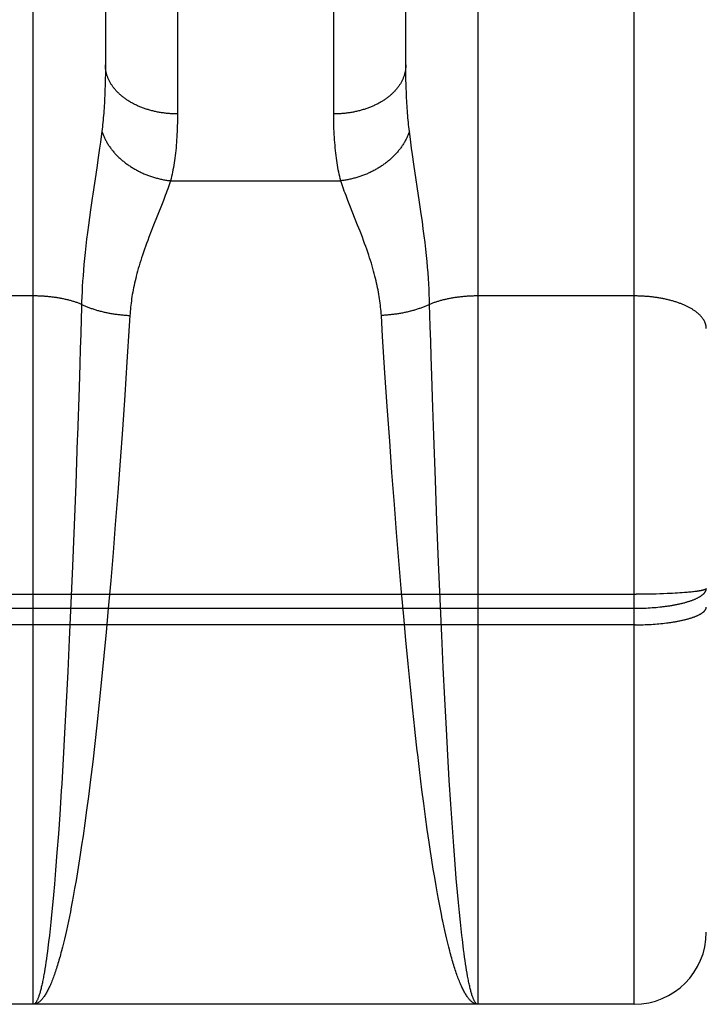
# Model space of a CAD drawing. Header units: inches. Extents: x 0 to 185, y 0 to 120.
# Tile 7 of 102: x 55.424 to 55.709, y 9.075 to 9.485. Entities that reach past the tile are written whole.
import ezdxf

# ---------------------------------------------------------------- set-up
doc = ezdxf.new("R2010")
doc.units = ezdxf.units.IN
doc.header["$LTSCALE"] = 10.163043
doc.header["$MEASUREMENT"] = 0
doc.linetypes.add('HIDDEN', pattern=[0.2, 0.1, -0.1])
doc.layers.add('02___PRT_ALL_AXES', color=7, linetype='CONTINUOUS')
doc.layers.add('DEFAULT_2', color=8, linetype='HIDDEN')

msp = doc.modelspace()

# ---------------------------------------------------------------- linework, layer by layer
at = {"layer": '02___PRT_ALL_AXES', "color": 8, "linetype": 'HIDDEN'}
msp.add_line((55.67934, 9.07543), (55.11434, 9.07543), dxfattribs=at)
at = {"layer": 'DEFAULT_2', "color": 8, "linetype": 'HIDDEN'}
for p, q in [((55.67934, 9.07543), (55.67934, 10.86043)), ((55.70934, 10.83043), (55.70934, 9.10543)), ((55.42934, 9.07543), (55.42934, 9.88622)), ((55.61434, 9.88622), (55.61434, 9.07543)), ((55.48934, 9.79141), (55.48934, 9.44619)), ((55.55435, 9.44492), (55.55434, 9.79008)), ((55.45934, 9.77257), (55.45934, 9.46535)), ((55.58434, 9.46535), (55.58434, 9.77377)), ((55.45932, 9.46295), (55.45929, 9.4606)), ((55.45934, 9.46535), (55.45932, 9.46295)), ((55.58436, 9.46295), (55.58434, 9.46535)), ((55.5844, 9.4606), (55.58436, 9.46295)), ((55.45929, 9.4606), (55.45924, 9.45829)), ((55.58445, 9.45829), (55.5844, 9.4606)), ((55.45789, 9.43893), (55.45761, 9.43672)), ((55.58608, 9.43672), (55.5858, 9.43893)), ((55.4573, 9.43439), (55.45696, 9.43194)), ((55.45761, 9.43672), (55.4573, 9.43439)), ((55.58638, 9.43439), (55.58608, 9.43672)), ((55.58672, 9.43194), (55.58638, 9.43439)), ((55.45696, 9.43194), (55.4564, 9.42801)), ((55.58709, 9.42936), (55.58672, 9.43194)), ((55.4564, 9.42801), (55.45578, 9.42377)), ((55.58769, 9.42522), (55.58709, 9.42936)), ((55.45578, 9.42377), (55.45412, 9.4128)), ((55.59006, 9.40951), (55.58769, 9.42522)), ((55.48643, 9.41837), (55.55725, 9.41837)), ((55.48347, 9.41018), (55.48264, 9.40807)), ((55.48423, 9.41217), (55.48347, 9.41018)), ((55.56104, 9.40807), (55.56022, 9.41018)), ((55.45315, 9.40622), (55.45269, 9.403)), ((55.48264, 9.40807), (55.47938, 9.39986)), ((55.5643, 9.39986), (55.56104, 9.40807)), ((55.59077, 9.4046), (55.59006, 9.40951)), ((55.45269, 9.403), (55.45227, 9.39989)), ((55.59121, 9.40143), (55.59077, 9.4046)), ((55.59162, 9.39837), (55.59121, 9.40143)), ((55.45227, 9.39989), (55.45187, 9.39688)), ((55.4784, 9.39734), (55.47743, 9.39481)), ((55.47938, 9.39986), (55.4784, 9.39734)), ((55.56529, 9.39734), (55.5643, 9.39986)), ((55.59199, 9.39541), (55.59162, 9.39837)), ((55.45152, 9.39398), (55.45119, 9.39121)), ((55.45187, 9.39688), (55.45152, 9.39398)), ((55.59233, 9.39258), (55.59199, 9.39541)), ((55.45119, 9.39121), (55.4509, 9.38854)), ((55.59264, 9.38986), (55.59233, 9.39258)), ((55.59292, 9.38725), (55.59264, 9.38986)), ((55.45064, 9.38598), (55.45041, 9.38351)), ((55.4509, 9.38854), (55.45064, 9.38598)), ((55.59316, 9.38474), (55.59292, 9.38725)), ((55.45021, 9.38112), (55.45003, 9.3788)), ((55.45041, 9.38351), (55.45021, 9.38112)), ((55.59338, 9.38231), (55.59316, 9.38474)), ((55.59357, 9.37995), (55.59338, 9.38231)), ((55.45003, 9.3788), (55.44987, 9.37653)), ((55.59374, 9.37766), (55.59357, 9.37995)), ((55.59388, 9.37542), (55.59374, 9.37766)), ((55.44974, 9.37432), (55.44963, 9.37215)), ((55.44987, 9.37653), (55.44974, 9.37432)), ((55.594, 9.37323), (55.59388, 9.37542)), ((55.5941, 9.37108), (55.594, 9.37323)), ((55.42934, 9.3704), (55.36393, 9.3704)), ((55.44954, 9.37002), (55.44947, 9.36793)), ((55.44963, 9.37215), (55.44954, 9.37002)), ((55.67934, 9.3704), (55.61393, 9.3704)), ((55.44939, 9.36538), (55.44926, 9.36081)), ((55.44947, 9.36793), (55.44939, 9.36538)), ((55.59438, 9.36234), (55.59424, 9.3669)), ((55.44926, 9.36081), (55.44907, 9.35462)), ((55.46954, 9.36228), (55.46927, 9.35793)), ((55.57469, 9.35352), (55.57415, 9.36228)), ((55.59452, 9.35773), (55.59438, 9.36234)), ((55.46927, 9.35793), (55.46831, 9.343)), ((55.59471, 9.35149), (55.59452, 9.35773)), ((55.44907, 9.35462), (55.44888, 9.34833)), ((55.57567, 9.3384), (55.57469, 9.35352)), ((55.44888, 9.34833), (55.44868, 9.34195)), ((55.5949, 9.34515), (55.59471, 9.35149)), ((55.59516, 9.33711), (55.5949, 9.34515)), ((55.44868, 9.34195), (55.44837, 9.33223)), ((55.46831, 9.343), (55.46739, 9.32906)), ((55.57661, 9.32433), (55.57567, 9.3384)), ((55.59559, 9.32401), (55.59516, 9.33711)), ((55.46739, 9.32906), (55.46641, 9.31474)), ((55.57762, 9.30989), (55.57661, 9.32433)), ((55.59598, 9.31234), (55.59559, 9.32401)), ((55.46641, 9.31474), (55.46548, 9.30174)), ((55.59664, 9.29373), (55.59598, 9.31234)), ((55.44765, 9.31066), (55.44698, 9.29202)), ((55.57857, 9.29682), (55.57762, 9.30989)), ((55.46548, 9.30174), (55.4645, 9.28856)), ((55.57956, 9.28359), (55.57857, 9.29682)), ((55.44698, 9.29202), (55.44634, 9.27493)), ((55.59728, 9.27664), (55.59664, 9.29373)), ((55.4645, 9.28856), (55.46347, 9.27527)), ((55.58048, 9.27194), (55.57956, 9.28359)), ((55.44634, 9.27493), (55.44566, 9.25782)), ((55.46347, 9.27527), (55.46253, 9.26359)), ((55.59795, 9.25952), (55.59728, 9.27664)), ((55.58143, 9.26025), (55.58048, 9.27194)), ((55.46253, 9.26359), (55.46156, 9.25191)), ((55.58241, 9.24858), (55.58143, 9.26025)), ((55.59859, 9.2442), (55.59795, 9.25952)), ((55.44566, 9.25782), (55.44502, 9.24251)), ((55.46156, 9.25191), (55.46054, 9.24028)), ((55.1135, 9.24616), (55.68018, 9.24616)), ((55.58344, 9.23697), (55.58241, 9.24858)), ((55.68186, 9.24617), (55.68018, 9.24616)), ((55.68354, 9.24619), (55.68186, 9.24617)), ((55.68519, 9.24621), (55.68354, 9.24619)), ((55.68683, 9.24624), (55.68519, 9.24621)), ((55.68845, 9.24628), (55.68683, 9.24624)), ((55.69004, 9.24632), (55.68845, 9.24628)), ((55.69159, 9.24638), (55.69004, 9.24632)), ((55.69311, 9.24643), (55.69159, 9.24638)), ((55.69422, 9.24648), (55.69311, 9.24643)), ((55.6953, 9.24654), (55.69422, 9.24648)), ((55.69636, 9.24659), (55.6953, 9.24654)), ((55.69738, 9.24665), (55.69636, 9.24659)), ((55.69837, 9.24672), (55.69738, 9.24665)), ((55.69933, 9.24678), (55.69837, 9.24672)), ((55.70026, 9.24685), (55.69933, 9.24678)), ((55.70085, 9.2469), (55.70026, 9.24685)), ((55.70143, 9.24695), (55.70085, 9.2469)), ((55.70199, 9.247), (55.70143, 9.24695)), ((55.70253, 9.24705), (55.70199, 9.247)), ((55.70306, 9.24711), (55.70253, 9.24705)), ((55.70356, 9.24716), (55.70306, 9.24711)), ((55.70405, 9.24722), (55.70356, 9.24716)), ((55.70452, 9.24727), (55.70405, 9.24722)), ((55.70496, 9.24733), (55.70452, 9.24727)), ((55.70539, 9.24739), (55.70496, 9.24733)), ((55.44502, 9.24251), (55.44434, 9.22739)), ((55.59927, 9.22906), (55.59859, 9.2442)), ((55.11392, 9.24033), (55.67934, 9.24033)), ((55.46054, 9.24028), (55.45965, 9.23037)), ((55.67934, 9.24033), (55.68018, 9.24034)), ((55.68018, 9.24034), (55.68102, 9.24035)), ((55.68102, 9.24035), (55.68186, 9.24036)), ((55.68186, 9.24036), (55.6827, 9.24039)), ((55.6827, 9.24039), (55.68354, 9.24042)), ((55.68354, 9.24042), (55.68437, 9.24045)), ((55.68437, 9.24045), (55.68519, 9.24049)), ((55.68519, 9.24049), (55.68602, 9.24054)), ((55.68602, 9.24054), (55.68683, 9.2406)), ((55.68683, 9.2406), (55.68765, 9.24066)), ((55.68765, 9.24066), (55.68845, 9.24072)), ((55.68845, 9.24072), (55.68925, 9.2408)), ((55.68925, 9.2408), (55.69004, 9.24088)), ((55.67976, 9.23343), (55.11434, 9.23343)), ((55.58434, 9.22709), (55.58344, 9.23697)), ((55.67976, 9.23343), (55.6806, 9.23343)), ((55.6806, 9.23343), (55.68144, 9.23345)), ((55.68144, 9.23345), (55.68228, 9.23346)), ((55.68228, 9.23346), (55.68312, 9.23349)), ((55.68312, 9.23349), (55.68395, 9.23352)), ((55.68395, 9.23352), (55.68478, 9.23355)), ((55.68478, 9.23355), (55.68561, 9.23359)), ((55.68561, 9.23359), (55.68643, 9.23364)), ((55.68643, 9.23364), (55.68724, 9.23369)), ((55.68724, 9.23369), (55.68805, 9.23375)), ((55.68805, 9.23375), (55.68885, 9.23381)), ((55.68885, 9.23381), (55.68964, 9.23388)), ((55.68964, 9.23388), (55.69043, 9.23396)), ((55.69043, 9.23396), (55.69121, 9.23404)), ((55.69121, 9.23404), (55.69198, 9.23412)), ((55.69198, 9.23412), (55.69273, 9.23421)), ((55.69273, 9.23421), (55.69348, 9.23431)), ((55.45965, 9.23037), (55.45872, 9.22051)), ((55.44434, 9.22739), (55.44371, 9.21408)), ((55.58528, 9.21724), (55.58434, 9.22709)), ((55.59989, 9.21573), (55.59927, 9.22906)), ((55.45872, 9.22051), (55.45776, 9.21074)), ((55.58625, 9.20752), (55.58528, 9.21724)), ((55.44371, 9.21408), (55.44306, 9.20105)), ((55.60054, 9.20266), (55.59989, 9.21573)), ((55.45776, 9.21074), (55.45678, 9.20112)), ((55.58724, 9.19795), (55.58625, 9.20752)), ((55.44306, 9.20105), (55.44239, 9.18838)), ((55.45678, 9.20112), (55.45577, 9.19168)), ((55.60121, 9.18994), (55.60054, 9.20266)), ((55.58808, 9.19013), (55.58724, 9.19795)), ((55.44239, 9.18838), (55.44178, 9.17764)), ((55.45577, 9.19168), (55.45492, 9.18398)), ((55.60181, 9.17916), (55.60121, 9.18994)), ((55.45492, 9.18398), (55.45405, 9.17644)), ((55.44178, 9.17764), (55.44116, 9.16727)), ((55.45405, 9.17644), (55.45316, 9.16907)), ((55.60243, 9.16873), (55.60181, 9.17916)), ((55.59106, 9.16474), (55.59017, 9.172)), ((55.45316, 9.16907), (55.45226, 9.1619)), ((55.60307, 9.1587), (55.60243, 9.16873)), ((55.44098, 9.16438), (55.44034, 9.15453)), ((55.44116, 9.16727), (55.44098, 9.16438)), ((55.59179, 9.15908), (55.59106, 9.16474)), ((55.45226, 9.1619), (55.45152, 9.1563)), ((55.45152, 9.1563), (55.45078, 9.15085)), ((55.59253, 9.15356), (55.59179, 9.15908)), ((55.60371, 9.1491), (55.60307, 9.1587)), ((55.44034, 9.15453), (55.43978, 9.14644)), ((55.59327, 9.14817), (55.59253, 9.15356)), ((55.45078, 9.15085), (55.45003, 9.14554)), ((55.59403, 9.14294), (55.59327, 9.14817)), ((55.60428, 9.14124), (55.60371, 9.1491)), ((55.43978, 9.14644), (55.43921, 9.1387)), ((55.45003, 9.14554), (55.44947, 9.14165)), ((55.44947, 9.14165), (55.44889, 9.13786)), ((55.5946, 9.13911), (55.59403, 9.14294)), ((55.59517, 9.13538), (55.5946, 9.13911)), ((55.60485, 9.13374), (55.60428, 9.14124)), ((55.43921, 9.1387), (55.43864, 9.13133)), ((55.44889, 9.13786), (55.44832, 9.13415)), ((55.59575, 9.13173), (55.59517, 9.13538)), ((55.43864, 9.13133), (55.43815, 9.12548)), ((55.44832, 9.13415), (55.44773, 9.13054)), ((55.59634, 9.12819), (55.59575, 9.13173)), ((55.60534, 9.12779), (55.60485, 9.13374)), ((55.44715, 9.12702), (55.44656, 9.12361)), ((55.44773, 9.13054), (55.44715, 9.12702)), ((55.59693, 9.12473), (55.59634, 9.12819)), ((55.60583, 9.12211), (55.60534, 9.12779)), ((55.43815, 9.12548), (55.43775, 9.12101)), ((55.44656, 9.12361), (55.44596, 9.12029)), ((55.59752, 9.12138), (55.59693, 9.12473)), ((55.43775, 9.12101), (55.43735, 9.11672)), ((55.44596, 9.12029), (55.44557, 9.11813)), ((55.59792, 9.11921), (55.59752, 9.12138)), ((55.59832, 9.11707), (55.59792, 9.11921)), ((55.60623, 9.11777), (55.60583, 9.12211)), ((55.43735, 9.11672), (55.43695, 9.11262)), ((55.44517, 9.11603), (55.44476, 9.11397)), ((55.44557, 9.11813), (55.44517, 9.11603)), ((55.59872, 9.11499), (55.59832, 9.11707)), ((55.59912, 9.11295), (55.59872, 9.11499)), ((55.60663, 9.11363), (55.60623, 9.11777)), ((55.43695, 9.11262), (55.43665, 9.10967)), ((55.44436, 9.11195), (55.44396, 9.10999)), ((55.44476, 9.11397), (55.44436, 9.11195)), ((55.59952, 9.11096), (55.59912, 9.11295)), ((55.60703, 9.10967), (55.60663, 9.11363)), ((55.43634, 9.10683), (55.43604, 9.10411)), ((55.43665, 9.10967), (55.43634, 9.10683)), ((55.44314, 9.10621), (55.44273, 9.10439)), ((55.44355, 9.10807), (55.44314, 9.10621)), ((55.44396, 9.10999), (55.44355, 9.10807)), ((55.60054, 9.10621), (55.60013, 9.10807)), ((55.60095, 9.10439), (55.60054, 9.10621)), ((55.60734, 9.10683), (55.60703, 9.10967)), ((55.60765, 9.10411), (55.60734, 9.10683)), ((55.43604, 9.10411), (55.43573, 9.1015)), ((55.44232, 9.10262), (55.44191, 9.10091)), ((55.44273, 9.10439), (55.44232, 9.10262)), ((55.60136, 9.10262), (55.60095, 9.10439)), ((55.60177, 9.10091), (55.60136, 9.10262)), ((55.60785, 9.10236), (55.60765, 9.10411)), ((55.60816, 9.09982), (55.60785, 9.10236)), ((55.43542, 9.09901), (55.43521, 9.09741)), ((55.43573, 9.1015), (55.43542, 9.09901)), ((55.44191, 9.10091), (55.4415, 9.09925)), ((55.60219, 9.09925), (55.60177, 9.10091)), ((55.6026, 9.09764), (55.60219, 9.09925)), ((55.60837, 9.0982), (55.60816, 9.09982)), ((55.60858, 9.09663), (55.60837, 9.0982)), ((55.4348, 9.09438), (55.43459, 9.09294)), ((55.435, 9.09587), (55.4348, 9.09438)), ((55.43521, 9.09741), (55.435, 9.09587)), ((55.60878, 9.09512), (55.60858, 9.09663)), ((55.60899, 9.09365), (55.60878, 9.09512)), ((55.43417, 9.09023), (55.43396, 9.08896)), ((55.43438, 9.09156), (55.43417, 9.09023)), ((55.43459, 9.09294), (55.43438, 9.09156)), ((55.6092, 9.09224), (55.60899, 9.09365)), ((55.60941, 9.09089), (55.6092, 9.09224)), ((55.60962, 9.08959), (55.60941, 9.09089)), ((55.60983, 9.08834), (55.60962, 9.08959)), ((55.61005, 9.08715), (55.60983, 9.08834)), ((55.61434, 9.07543), (55.42934, 9.07543))]:
    msp.add_line(p, q, dxfattribs=at)
for points in [[(55.48934, 9.44619), (55.48892, 9.44619), (55.4885, 9.4462), (55.48808, 9.44621), (55.48766, 9.44622), (55.48724, 9.44624), (55.48682, 9.44626), (55.4864, 9.44629), (55.48598, 9.44632), (55.48556, 9.44635), (55.48515, 9.44639), (55.48473, 9.44643), (55.48432, 9.44648), (55.4839, 9.44653), (55.48349, 9.44658), (55.48308, 9.44664), (55.48267, 9.4467), (55.48226, 9.44677), (55.48185, 9.44684), (55.48144, 9.44691), (55.48104, 9.44699), (55.48063, 9.44707), (55.48023, 9.44715), (55.47983, 9.44724), (55.47943, 9.44733), (55.47904, 9.44743), (55.47864, 9.44753), (55.47825, 9.44763), (55.47786, 9.44774), (55.47747, 9.44785), (55.47709, 9.44797), (55.47671, 9.44809), (55.47633, 9.44821), (55.47595, 9.44833), (55.47557, 9.44846), (55.4752, 9.4486), (55.47483, 9.44873), (55.47446, 9.44887), (55.4741, 9.44902), (55.47374, 9.44916), (55.47338, 9.44931), (55.47303, 9.44947), (55.47267, 9.44962), (55.47233, 9.44978), (55.47198, 9.44995), (55.47164, 9.45012), (55.4713, 9.45029), (55.47097, 9.45046), (55.47064, 9.45064), (55.47031, 9.45082), (55.46999, 9.451), (55.46967, 9.45118), (55.46935, 9.45137), (55.46904, 9.45157), (55.46873, 9.45176), (55.46843, 9.45196), (55.46813, 9.45216), (55.46783, 9.45236), (55.46754, 9.45257), (55.46725, 9.45278), (55.46697, 9.45299), (55.46669, 9.4532), (55.46642, 9.45342), (55.46615, 9.45364), (55.46589, 9.45386), (55.46563, 9.45409), (55.46537, 9.45431), (55.46512, 9.45454), (55.46487, 9.45478), (55.46463, 9.45501), (55.4644, 9.45525), (55.46417, 9.45549), (55.46394, 9.45573), (55.46372, 9.45597), (55.4635, 9.45622), (55.46329, 9.45646), (55.46308, 9.45671), (55.46288, 9.45696), (55.46269, 9.45722), (55.4625, 9.45747), (55.46231, 9.45773), (55.46213, 9.45799), (55.46196, 9.45825), (55.46179, 9.45851), (55.46163, 9.45877), (55.46147, 9.45904), (55.46131, 9.4593), (55.46117, 9.45957), (55.46103, 9.45984), (55.46089, 9.46011), (55.46076, 9.46038), (55.46063, 9.46065), (55.46051, 9.46093), (55.4604, 9.4612), (55.46029, 9.46148), (55.46019, 9.46176), (55.46009, 9.46203), (55.46, 9.46231), (55.45992, 9.46259), (55.45984, 9.46287), (55.45977, 9.46316), (55.4597, 9.46344), (55.45964, 9.46372), (55.45958, 9.464), (55.45953, 9.46429), (55.45949, 9.46457), (55.45945, 9.46486), (55.45942, 9.46514), (55.45939, 9.46543), (55.45937, 9.46571), (55.45935, 9.466), (55.45934, 9.46628), (55.45934, 9.46657)], [(55.58434, 9.46657), (55.58434, 9.46628), (55.58433, 9.466), (55.58432, 9.46571), (55.58429, 9.46543), (55.58427, 9.46514), (55.58424, 9.46486), (55.5842, 9.46457), (55.58415, 9.46429), (55.5841, 9.464), (55.58405, 9.46372), (55.58399, 9.46344), (55.58392, 9.46316), (55.58384, 9.46287), (55.58377, 9.46259), (55.58368, 9.46231), (55.58359, 9.46203), (55.58349, 9.46176), (55.58339, 9.46148), (55.58328, 9.4612), (55.58317, 9.46093), (55.58305, 9.46065), (55.58292, 9.46038), (55.58279, 9.46011), (55.58266, 9.45984), (55.58252, 9.45957), (55.58237, 9.4593), (55.58222, 9.45904), (55.58206, 9.45877), (55.58189, 9.45851), (55.58173, 9.45825), (55.58155, 9.45799), (55.58137, 9.45773), (55.58119, 9.45747), (55.581, 9.45722), (55.5808, 9.45696), (55.5806, 9.45671), (55.58039, 9.45646), (55.58018, 9.45622), (55.57996, 9.45597), (55.57974, 9.45573), (55.57952, 9.45549), (55.57929, 9.45525), (55.57905, 9.45501), (55.57881, 9.45478), (55.57856, 9.45454), (55.57831, 9.45431), (55.57806, 9.45409), (55.5778, 9.45386), (55.57753, 9.45364), (55.57726, 9.45342), (55.57699, 9.4532), (55.57671, 9.45299), (55.57643, 9.45278), (55.57614, 9.45257), (55.57585, 9.45236), (55.57555, 9.45216), (55.57526, 9.45196), (55.57495, 9.45176), (55.57464, 9.45157), (55.57433, 9.45137), (55.57402, 9.45118), (55.5737, 9.451), (55.57337, 9.45082), (55.57305, 9.45064), (55.57272, 9.45046), (55.57238, 9.45029), (55.57204, 9.45012), (55.5717, 9.44995), (55.57136, 9.44978), (55.57101, 9.44962), (55.57066, 9.44947), (55.5703, 9.44931), (55.56994, 9.44916), (55.56958, 9.44902), (55.56922, 9.44887), (55.56885, 9.44873), (55.56848, 9.4486), (55.56811, 9.44846), (55.56774, 9.44833), (55.56736, 9.44821), (55.56698, 9.44809), (55.56659, 9.44797), (55.56621, 9.44785), (55.56582, 9.44774), (55.56543, 9.44763), (55.56504, 9.44753), (55.56465, 9.44743), (55.56425, 9.44733), (55.56385, 9.44724), (55.56345, 9.44715), (55.56305, 9.44707), (55.56265, 9.44699), (55.56224, 9.44691), (55.56183, 9.44684), (55.56143, 9.44677), (55.56102, 9.4467), (55.56061, 9.44664), (55.56019, 9.44658), (55.55978, 9.44653), (55.55937, 9.44648), (55.55895, 9.44643), (55.55854, 9.44639), (55.55812, 9.44635), (55.5577, 9.44632), (55.55728, 9.44629), (55.55686, 9.44626), (55.55644, 9.44624), (55.55602, 9.44622), (55.5556, 9.44621), (55.55518, 9.4462), (55.55476, 9.44619), (55.55434, 9.44619)], [(55.45924, 9.45829), (55.45917, 9.45604), (55.45912, 9.45493), (55.45908, 9.45384), (55.45903, 9.45275), (55.45897, 9.45168), (55.45892, 9.45063), (55.45885, 9.44958), (55.45879, 9.44855), (55.45871, 9.44753), (55.45864, 9.44652), (55.45856, 9.44553), (55.45848, 9.44455), (55.45839, 9.44358), (55.45829, 9.44262), (55.4582, 9.44168), (55.4581, 9.44075), (55.45799, 9.43983), (55.45789, 9.43893)], [(55.58456, 9.45493), (55.58448, 9.45716), (55.58445, 9.45829)], [(55.5858, 9.43893), (55.58569, 9.43983), (55.58558, 9.44075), (55.58548, 9.44168), (55.58539, 9.44262), (55.5853, 9.44358), (55.58521, 9.44455), (55.58512, 9.44553), (55.58504, 9.44652), (55.58497, 9.44753), (55.5849, 9.44855), (55.58483, 9.44958), (55.58477, 9.45063), (55.58471, 9.45168), (55.58465, 9.45275), (55.5846, 9.45384), (55.58456, 9.45493)], [(55.48934, 9.44619), (55.48934, 9.44492), (55.48932, 9.44368), (55.4893, 9.44244), (55.48927, 9.44122), (55.48923, 9.44002), (55.48919, 9.43884), (55.48913, 9.43767), (55.48906, 9.43651), (55.48899, 9.43537), (55.48891, 9.43425), (55.48882, 9.43314), (55.48872, 9.43205), (55.48861, 9.43097), (55.48849, 9.42991), (55.48836, 9.42886), (55.48823, 9.42783), (55.48809, 9.42682), (55.48794, 9.42582), (55.48778, 9.42484), (55.48761, 9.42387), (55.48743, 9.42291), (55.48725, 9.42197), (55.48706, 9.42105), (55.48686, 9.42014), (55.48665, 9.41925), (55.48643, 9.41837)], [(55.55725, 9.41837), (55.55704, 9.41925), (55.55683, 9.42014), (55.55663, 9.42105), (55.55644, 9.42197), (55.55625, 9.42291), (55.55607, 9.42387), (55.55591, 9.42484), (55.55575, 9.42582), (55.5556, 9.42682), (55.55545, 9.42783), (55.55532, 9.42886), (55.55519, 9.42991), (55.55508, 9.43097), (55.55497, 9.43205), (55.55487, 9.43314), (55.55478, 9.43425), (55.55469, 9.43537), (55.55462, 9.43651), (55.55455, 9.43767), (55.5545, 9.43884), (55.55445, 9.44002), (55.55441, 9.44122), (55.55438, 9.44244), (55.55436, 9.44368), (55.55435, 9.44492)], [(55.45789, 9.43893), (55.458, 9.43859), (55.45811, 9.43826), (55.45824, 9.43793), (55.45837, 9.4376), (55.4585, 9.43726), (55.45864, 9.43693), (55.45879, 9.4366), (55.45894, 9.43628), (55.45909, 9.43595), (55.45926, 9.43562), (55.45942, 9.4353), (55.4596, 9.43497), (55.45977, 9.43465), (55.45996, 9.43433), (55.46015, 9.43401), (55.46034, 9.4337), (55.46054, 9.43338), (55.46075, 9.43307), (55.46096, 9.43275), (55.46117, 9.43244), (55.4614, 9.43213), (55.46162, 9.43183), (55.46185, 9.43152), (55.46209, 9.43122), (55.46233, 9.43092), (55.46257, 9.43062), (55.46282, 9.43033), (55.46308, 9.43003), (55.46334, 9.42974), (55.46361, 9.42945), (55.46387, 9.42917), (55.46415, 9.42888), (55.46443, 9.4286), (55.46471, 9.42832), (55.465, 9.42805), (55.46529, 9.42777), (55.46558, 9.4275), (55.46589, 9.42724), (55.46619, 9.42697), (55.4665, 9.42671), (55.46681, 9.42645), (55.46713, 9.4262), (55.46745, 9.42595), (55.46777, 9.4257), (55.4681, 9.42545), (55.46843, 9.42521), (55.46877, 9.42497), (55.46911, 9.42474), (55.46945, 9.42451), (55.46979, 9.42428), (55.47014, 9.42405), (55.4705, 9.42383), (55.47085, 9.42361), (55.47121, 9.4234), (55.47157, 9.42319), (55.47194, 9.42298), (55.47231, 9.42278), (55.47268, 9.42258), (55.47305, 9.42239), (55.47343, 9.4222), (55.47381, 9.42201), (55.47419, 9.42183), (55.47457, 9.42165), (55.47496, 9.42148), (55.47535, 9.4213), (55.47574, 9.42114), (55.47613, 9.42098), (55.47653, 9.42082), (55.47693, 9.42067), (55.47733, 9.42052), (55.47773, 9.42037), (55.47813, 9.42023), (55.47853, 9.42009), (55.47894, 9.41996), (55.47935, 9.41983), (55.47976, 9.41971), (55.48017, 9.41959), (55.48058, 9.41948), (55.48099, 9.41937), (55.48141, 9.41927), (55.48182, 9.41917), (55.48224, 9.41907), (55.48265, 9.41898), (55.48307, 9.41889), (55.48349, 9.41881), (55.48391, 9.41873), (55.48433, 9.41866), (55.48475, 9.41859), (55.48517, 9.41853), (55.48559, 9.41847), (55.48601, 9.41842), (55.48643, 9.41837)], [(55.5858, 9.43893), (55.58569, 9.43859), (55.58557, 9.43826), (55.58545, 9.43793), (55.58532, 9.4376), (55.58518, 9.43726), (55.58504, 9.43693), (55.5849, 9.4366), (55.58475, 9.43628), (55.58459, 9.43595), (55.58443, 9.43562), (55.58426, 9.4353), (55.58409, 9.43497), (55.58391, 9.43465), (55.58372, 9.43433), (55.58354, 9.43401), (55.58334, 9.4337), (55.58314, 9.43338), (55.58294, 9.43307), (55.58272, 9.43275), (55.58251, 9.43244), (55.58229, 9.43213), (55.58206, 9.43183), (55.58183, 9.43152), (55.5816, 9.43122), (55.58135, 9.43092), (55.58111, 9.43062), (55.58086, 9.43033), (55.5806, 9.43003), (55.58034, 9.42974), (55.58008, 9.42945), (55.57981, 9.42917), (55.57953, 9.42888), (55.57926, 9.4286), (55.57897, 9.42832), (55.57869, 9.42805), (55.57839, 9.42777), (55.5781, 9.4275), (55.5778, 9.42724), (55.57749, 9.42697), (55.57719, 9.42671), (55.57687, 9.42645), (55.57656, 9.4262), (55.57624, 9.42595), (55.57591, 9.4257), (55.57558, 9.42545), (55.57525, 9.42521), (55.57492, 9.42497), (55.57458, 9.42474), (55.57423, 9.42451), (55.57389, 9.42428), (55.57354, 9.42405), (55.57319, 9.42383), (55.57283, 9.42361), (55.57247, 9.4234), (55.57211, 9.42319), (55.57174, 9.42298), (55.57138, 9.42278), (55.57101, 9.42258), (55.57063, 9.42239), (55.57026, 9.4222), (55.56988, 9.42201), (55.56949, 9.42183), (55.56911, 9.42165), (55.56872, 9.42148), (55.56833, 9.4213), (55.56794, 9.42114), (55.56755, 9.42098), (55.56715, 9.42082), (55.56676, 9.42067), (55.56636, 9.42052), (55.56596, 9.42037), (55.56555, 9.42023), (55.56515, 9.42009), (55.56474, 9.41996), (55.56434, 9.41983), (55.56393, 9.41971), (55.56352, 9.41959), (55.5631, 9.41948), (55.56269, 9.41937), (55.56228, 9.41927), (55.56186, 9.41917), (55.56145, 9.41907), (55.56103, 9.41898), (55.56061, 9.41889), (55.56019, 9.41881), (55.55977, 9.41873), (55.55935, 9.41866), (55.55893, 9.41859), (55.55851, 9.41853), (55.55809, 9.41847), (55.55767, 9.41842), (55.55725, 9.41837)], [(55.48643, 9.41837), (55.48616, 9.41755), (55.48587, 9.41671), (55.48557, 9.41585), (55.48526, 9.41497), (55.48493, 9.41406), (55.48459, 9.41313), (55.48423, 9.41217)], [(55.56022, 9.41018), (55.55945, 9.41217), (55.5591, 9.41313), (55.55875, 9.41406), (55.55842, 9.41497), (55.55811, 9.41585), (55.55781, 9.41671), (55.55752, 9.41755), (55.55725, 9.41837)], [(55.45412, 9.4128), (55.45387, 9.41115), (55.45315, 9.40622)], [(55.57415, 9.36228), (55.57409, 9.36313), (55.57402, 9.36398), (55.57395, 9.36484), (55.57386, 9.3657), (55.57377, 9.36657), (55.57366, 9.36745), (55.57354, 9.36833), (55.57342, 9.36922), (55.57328, 9.37012), (55.57313, 9.37103), (55.57297, 9.37195), (55.5728, 9.37287), (55.57261, 9.37381), (55.57241, 9.37476), (55.5722, 9.37572), (55.57198, 9.3767), (55.57174, 9.37769), (55.57149, 9.37869), (55.57122, 9.37972), (55.57094, 9.38076), (55.57064, 9.38182), (55.57033, 9.3829), (55.56999, 9.38401), (55.56964, 9.38513), (55.56928, 9.38628), (55.56889, 9.38744), (55.56849, 9.38863), (55.56808, 9.38983), (55.56764, 9.39105), (55.56719, 9.39229), (55.56673, 9.39354), (55.56626, 9.39481), (55.56529, 9.39734)], [(55.47743, 9.39481), (55.47695, 9.39354), (55.47649, 9.39229), (55.47604, 9.39105), (55.47561, 9.38983), (55.47519, 9.38863), (55.47479, 9.38744), (55.47441, 9.38628), (55.47404, 9.38513), (55.47369, 9.38401), (55.47336, 9.3829), (55.47304, 9.38182), (55.47274, 9.38076), (55.47246, 9.37972), (55.47219, 9.37869), (55.47194, 9.37769), (55.4717, 9.3767), (55.47148, 9.37572), (55.47127, 9.37476), (55.47107, 9.37381), (55.47089, 9.37287), (55.47071, 9.37195), (55.47055, 9.37103), (55.4704, 9.37012), (55.47027, 9.36922), (55.47014, 9.36833), (55.47002, 9.36745), (55.46992, 9.36657), (55.46982, 9.3657), (55.46974, 9.36484), (55.46966, 9.36398), (55.46959, 9.36313), (55.46954, 9.36228)], [(55.44944, 9.3669), (55.44913, 9.36702), (55.44883, 9.36714), (55.44851, 9.36726), (55.4482, 9.36738), (55.44788, 9.36749), (55.44756, 9.3676), (55.44723, 9.36772), (55.4469, 9.36782), (55.44657, 9.36793), (55.44624, 9.36804), (55.4459, 9.36814), (55.44556, 9.36824), (55.44521, 9.36834), (55.44486, 9.36844), (55.44451, 9.36853), (55.44416, 9.36862), (55.4438, 9.36871), (55.44344, 9.3688), (55.44308, 9.36889), (55.44272, 9.36897), (55.44235, 9.36905), (55.44198, 9.36913), (55.44161, 9.36921), (55.44124, 9.36928), (55.44086, 9.36935), (55.44049, 9.36942), (55.44011, 9.36949), (55.43973, 9.36956), (55.43934, 9.36962), (55.43896, 9.36968), (55.43857, 9.36974), (55.43818, 9.36979), (55.43779, 9.36985), (55.4374, 9.3699), (55.437, 9.36995), (55.43661, 9.36999), (55.43621, 9.37004), (55.43582, 9.37008), (55.43542, 9.37011), (55.43502, 9.37015), (55.43462, 9.37018), (55.43421, 9.37022), (55.43381, 9.37024), (55.43341, 9.37027), (55.433, 9.37029), (55.4326, 9.37032), (55.43219, 9.37033), (55.43179, 9.37035), (55.43138, 9.37036), (55.43097, 9.37038), (55.43056, 9.37039), (55.43016, 9.37039), (55.42975, 9.3704), (55.42934, 9.3704)], [(55.59424, 9.3669), (55.59422, 9.36793), (55.59418, 9.36897), (55.5941, 9.37108)], [(55.61393, 9.3704), (55.61353, 9.37039), (55.61312, 9.37039), (55.61271, 9.37038), (55.6123, 9.37036), (55.6119, 9.37035), (55.61149, 9.37033), (55.61109, 9.37032), (55.61068, 9.37029), (55.61028, 9.37027), (55.60987, 9.37024), (55.60947, 9.37022), (55.60907, 9.37018), (55.60867, 9.37015), (55.60827, 9.37011), (55.60787, 9.37008), (55.60747, 9.37004), (55.60707, 9.36999), (55.60668, 9.36995), (55.60629, 9.3699), (55.60589, 9.36985), (55.6055, 9.36979), (55.60511, 9.36974), (55.60473, 9.36968), (55.60434, 9.36962), (55.60396, 9.36956), (55.60358, 9.36949), (55.6032, 9.36942), (55.60282, 9.36935), (55.60244, 9.36928), (55.60207, 9.36921), (55.6017, 9.36913), (55.60133, 9.36905), (55.60096, 9.36897), (55.6006, 9.36889), (55.60024, 9.3688), (55.59988, 9.36871), (55.59952, 9.36862), (55.59917, 9.36853), (55.59882, 9.36844), (55.59847, 9.36834), (55.59813, 9.36824), (55.59779, 9.36814), (55.59745, 9.36804), (55.59711, 9.36793), (55.59678, 9.36782), (55.59645, 9.36772), (55.59613, 9.3676), (55.5958, 9.36749), (55.59548, 9.36738), (55.59517, 9.36726), (55.59486, 9.36714), (55.59455, 9.36702), (55.59424, 9.3669)], [(55.70934, 9.3568), (55.70934, 9.357), (55.70933, 9.35719), (55.70932, 9.35738), (55.70929, 9.35757), (55.70927, 9.35776), (55.70924, 9.35795), (55.7092, 9.35814), (55.70915, 9.35833), (55.7091, 9.35852), (55.70905, 9.3587), (55.70899, 9.35889), (55.70892, 9.35908), (55.70884, 9.35927), (55.70877, 9.35946), (55.70868, 9.35964), (55.70859, 9.35983), (55.70849, 9.36001), (55.70839, 9.3602), (55.70828, 9.36038), (55.70817, 9.36057), (55.70805, 9.36075), (55.70792, 9.36093), (55.70779, 9.36111), (55.70766, 9.36129), (55.70752, 9.36147), (55.70737, 9.36165), (55.70722, 9.36183), (55.70706, 9.36201), (55.70689, 9.36218), (55.70673, 9.36236), (55.70655, 9.36253), (55.70637, 9.3627), (55.70619, 9.36287), (55.706, 9.36304), (55.7058, 9.36321), (55.7056, 9.36338), (55.70539, 9.36355), (55.70518, 9.36371), (55.70496, 9.36387), (55.70474, 9.36404), (55.70452, 9.3642), (55.70429, 9.36436), (55.70405, 9.36451), (55.70381, 9.36467), (55.70356, 9.36482), (55.70331, 9.36498), (55.70306, 9.36513), (55.7028, 9.36528), (55.70253, 9.36543), (55.70226, 9.36557), (55.70199, 9.36572), (55.70171, 9.36586), (55.70143, 9.366), (55.70114, 9.36614), (55.70085, 9.36628), (55.70055, 9.36642), (55.70026, 9.36655), (55.69995, 9.36668), (55.69964, 9.36681), (55.69933, 9.36694), (55.69902, 9.36707), (55.6987, 9.36719), (55.69837, 9.36731), (55.69805, 9.36743), (55.69772, 9.36755), (55.69738, 9.36766), (55.69704, 9.36778), (55.6967, 9.36789), (55.69636, 9.368), (55.69601, 9.36811), (55.69566, 9.36821), (55.6953, 9.36831), (55.69494, 9.36841), (55.69458, 9.36851), (55.69422, 9.36861), (55.69385, 9.3687), (55.69348, 9.36879), (55.69311, 9.36888), (55.69274, 9.36897), (55.69236, 9.36905), (55.69198, 9.36913), (55.69159, 9.36921), (55.69121, 9.36929), (55.69082, 9.36936), (55.69043, 9.36943), (55.69004, 9.3695), (55.68965, 9.36957), (55.68925, 9.36963), (55.68885, 9.3697), (55.68845, 9.36975), (55.68805, 9.36981), (55.68765, 9.36987), (55.68724, 9.36992), (55.68683, 9.36997), (55.68643, 9.37001), (55.68602, 9.37006), (55.68561, 9.3701), (55.68519, 9.37014), (55.68478, 9.37017), (55.68437, 9.3702), (55.68395, 9.37023), (55.68354, 9.37026), (55.68312, 9.37029), (55.6827, 9.37031), (55.68228, 9.37033), (55.68186, 9.37035), (55.68144, 9.37036), (55.68102, 9.37037), (55.6806, 9.37038), (55.68018, 9.37039), (55.67976, 9.3704), (55.67934, 9.3704)], [(55.44944, 9.3669), (55.44976, 9.36674), (55.45008, 9.3666), (55.4504, 9.36645), (55.45073, 9.3663), (55.45106, 9.36616), (55.45139, 9.36602), (55.45173, 9.36588), (55.45208, 9.36575), (55.45242, 9.36561), (55.45277, 9.36548), (55.45312, 9.36535), (55.45348, 9.36522), (55.45384, 9.3651), (55.4542, 9.36498), (55.45457, 9.36486), (55.45494, 9.36474), (55.45531, 9.36462), (55.45568, 9.36451), (55.45606, 9.3644), (55.45644, 9.36429), (55.45682, 9.36419), (55.45721, 9.36409), (55.45759, 9.36399), (55.45798, 9.36389), (55.45837, 9.36379), (55.45877, 9.3637), (55.45917, 9.36361), (55.45956, 9.36353), (55.45996, 9.36344), (55.46037, 9.36336), (55.46077, 9.36328), (55.46118, 9.36321), (55.46158, 9.36313), (55.46199, 9.36306), (55.4624, 9.36299), (55.46282, 9.36293), (55.46323, 9.36287), (55.46364, 9.36281), (55.46406, 9.36275), (55.46448, 9.3627), (55.4649, 9.36265), (55.46531, 9.3626), (55.46573, 9.36256), (55.46616, 9.36251), (55.46658, 9.36247), (55.467, 9.36244), (55.46742, 9.3624), (55.46784, 9.36237), (55.46827, 9.36235), (55.46869, 9.36232), (55.46911, 9.3623), (55.46954, 9.36228)], [(55.59424, 9.3669), (55.59393, 9.36674), (55.59361, 9.3666), (55.59328, 9.36645), (55.59296, 9.3663), (55.59262, 9.36616), (55.59229, 9.36602), (55.59195, 9.36588), (55.59161, 9.36575), (55.59126, 9.36561), (55.59091, 9.36548), (55.59056, 9.36535), (55.5902, 9.36522), (55.58984, 9.3651), (55.58948, 9.36498), (55.58912, 9.36486), (55.58875, 9.36474), (55.58838, 9.36462), (55.588, 9.36451), (55.58762, 9.3644), (55.58724, 9.36429), (55.58686, 9.36419), (55.58648, 9.36409), (55.58609, 9.36399), (55.5857, 9.36389), (55.58531, 9.36379), (55.58491, 9.3637), (55.58452, 9.36361), (55.58412, 9.36353), (55.58372, 9.36344), (55.58332, 9.36336), (55.58291, 9.36328), (55.58251, 9.36321), (55.5821, 9.36313), (55.58169, 9.36306), (55.58128, 9.36299), (55.58087, 9.36293), (55.58045, 9.36287), (55.58004, 9.36281), (55.57962, 9.36275), (55.57921, 9.3627), (55.57879, 9.36265), (55.57837, 9.3626), (55.57795, 9.36256), (55.57753, 9.36251), (55.57711, 9.36247), (55.57669, 9.36244), (55.57626, 9.3624), (55.57584, 9.36237), (55.57542, 9.36235), (55.57499, 9.36232), (55.57457, 9.3623), (55.57415, 9.36228)], [(55.44837, 9.33223), (55.4477, 9.31234), (55.44765, 9.31066)], [(55.69004, 9.24088), (55.69043, 9.24092), (55.69082, 9.24096), (55.69121, 9.24101), (55.69159, 9.24105), (55.69198, 9.2411), (55.69236, 9.24115), (55.69274, 9.2412), (55.69311, 9.24126), (55.69348, 9.24131), (55.69385, 9.24136), (55.69422, 9.24142), (55.69458, 9.24148), (55.69494, 9.24154), (55.6953, 9.2416), (55.69566, 9.24166), (55.69601, 9.24173), (55.69636, 9.24179), (55.6967, 9.24186), (55.69704, 9.24193), (55.69738, 9.24199), (55.69772, 9.24206), (55.69805, 9.24214), (55.69837, 9.24221), (55.6987, 9.24228), (55.69902, 9.24236), (55.69933, 9.24244), (55.69964, 9.24251), (55.69995, 9.24259), (55.70026, 9.24267), (55.70055, 9.24275), (55.70085, 9.24284), (55.70114, 9.24292), (55.70143, 9.243), (55.70171, 9.24309), (55.70199, 9.24318), (55.70226, 9.24327), (55.70253, 9.24335), (55.7028, 9.24344), (55.70306, 9.24354), (55.70331, 9.24363), (55.70356, 9.24372), (55.70381, 9.24381), (55.70405, 9.24391), (55.70429, 9.24401), (55.70452, 9.2441), (55.70474, 9.2442), (55.70496, 9.2443), (55.70518, 9.2444), (55.70539, 9.2445), (55.7056, 9.2446), (55.7058, 9.2447), (55.706, 9.2448), (55.70619, 9.24491), (55.70637, 9.24501), (55.70655, 9.24512), (55.70673, 9.24522), (55.70689, 9.24533), (55.70706, 9.24543), (55.70722, 9.24554), (55.70737, 9.24565), (55.70752, 9.24576), (55.70766, 9.24587), (55.70779, 9.24598), (55.70792, 9.24609), (55.70805, 9.2462), (55.70817, 9.24631), (55.70828, 9.24642), (55.70839, 9.24653), (55.70849, 9.24664), (55.70859, 9.24676), (55.70868, 9.24687), (55.70877, 9.24698), (55.70884, 9.2471), (55.70892, 9.24721), (55.70899, 9.24733), (55.70905, 9.24744), (55.7091, 9.24756), (55.70915, 9.24767), (55.7092, 9.24779), (55.70924, 9.2479), (55.70927, 9.24802), (55.70929, 9.24813), (55.70932, 9.24825), (55.70933, 9.24836), (55.70934, 9.24848), (55.70934, 9.2486)], [(55.70934, 9.2486), (55.70934, 9.24856), (55.70933, 9.24853), (55.70932, 9.24849), (55.70929, 9.24846), (55.70927, 9.24842), (55.70924, 9.24839), (55.7092, 9.24836), (55.70915, 9.24832), (55.7091, 9.24829), (55.70905, 9.24826), (55.70899, 9.24822), (55.70892, 9.24819), (55.70884, 9.24815), (55.70877, 9.24812), (55.70868, 9.24809), (55.70859, 9.24805), (55.70849, 9.24802), (55.70839, 9.24799), (55.70828, 9.24795), (55.70817, 9.24792), (55.70805, 9.24789), (55.70792, 9.24786), (55.70779, 9.24782), (55.70766, 9.24779), (55.70752, 9.24776), (55.70737, 9.24773), (55.70722, 9.2477), (55.70706, 9.24766), (55.70689, 9.24763), (55.70673, 9.2476), (55.70655, 9.24757), (55.70637, 9.24754), (55.70619, 9.24751), (55.706, 9.24748), (55.7058, 9.24745), (55.7056, 9.24742), (55.70539, 9.24739)], [(55.69348, 9.23431), (55.69385, 9.23436), (55.69422, 9.23441), (55.69458, 9.23446), (55.69494, 9.23452), (55.6953, 9.23457), (55.69565, 9.23463), (55.69601, 9.23468), (55.69635, 9.23474), (55.6967, 9.2348), (55.69704, 9.23486), (55.69738, 9.23493), (55.69771, 9.23499), (55.69804, 9.23505), (55.69837, 9.23512), (55.69869, 9.23519), (55.69901, 9.23525), (55.69933, 9.23532), (55.69964, 9.23539), (55.69995, 9.23546), (55.70025, 9.23554), (55.70055, 9.23561), (55.70085, 9.23568), (55.70114, 9.23576), (55.70143, 9.23584), (55.70171, 9.23591), (55.70199, 9.23599), (55.70226, 9.23607), (55.70253, 9.23615), (55.70279, 9.23623), (55.70305, 9.23631), (55.70331, 9.2364), (55.70356, 9.23648), (55.70381, 9.23657), (55.70405, 9.23665), (55.70428, 9.23674), (55.70452, 9.23682), (55.70474, 9.23691), (55.70496, 9.237), (55.70518, 9.23709), (55.70539, 9.23718), (55.7056, 9.23727), (55.7058, 9.23736), (55.70599, 9.23746), (55.70618, 9.23755), (55.70637, 9.23764), (55.70655, 9.23774), (55.70672, 9.23783), (55.70689, 9.23793), (55.70706, 9.23802), (55.70722, 9.23812), (55.70737, 9.23822), (55.70752, 9.23831), (55.70766, 9.23841), (55.70779, 9.23851), (55.70792, 9.23861), (55.70805, 9.23871), (55.70817, 9.23881), (55.70828, 9.23891), (55.70839, 9.23901), (55.70849, 9.23911), (55.70859, 9.23921), (55.70868, 9.23931), (55.70877, 9.23941), (55.70884, 9.23952), (55.70892, 9.23962), (55.70899, 9.23972), (55.70905, 9.23982), (55.7091, 9.23993), (55.70915, 9.24003), (55.7092, 9.24013), (55.70924, 9.24024), (55.70927, 9.24034), (55.70929, 9.24044), (55.70932, 9.24055), (55.70933, 9.24065), (55.70934, 9.24075), (55.70934, 9.24086)], [(55.58911, 9.18094), (55.58825, 9.18858), (55.58808, 9.19013)], [(55.59017, 9.172), (55.58929, 9.17943), (55.58911, 9.18094)], [(55.60013, 9.10807), (55.59973, 9.10999), (55.59952, 9.11096)], [(55.4415, 9.09925), (55.44108, 9.09764), (55.44087, 9.09685), (55.44067, 9.09608), (55.44046, 9.09532), (55.44025, 9.09458), (55.44004, 9.09385), (55.43983, 9.09313), (55.43962, 9.09243), (55.43941, 9.09174), (55.4392, 9.09106), (55.43899, 9.09039), (55.43878, 9.08975), (55.43857, 9.08911), (55.43836, 9.08849), (55.43815, 9.08788), (55.43793, 9.08729), (55.43772, 9.08671), (55.43751, 9.08614), (55.4373, 9.08559), (55.43709, 9.08505), (55.43687, 9.08453), (55.43666, 9.08402), (55.43645, 9.08353), (55.43623, 9.08305), (55.43602, 9.08258), (55.43581, 9.08213), (55.43559, 9.08169), (55.43538, 9.08127), (55.43516, 9.08086), (55.43495, 9.08047), (55.43474, 9.08009), (55.43452, 9.07973), (55.43431, 9.07938), (55.43409, 9.07904), (55.43388, 9.07872), (55.43366, 9.07842), (55.43345, 9.07812), (55.43323, 9.07785), (55.43302, 9.07759), (55.4328, 9.07734), (55.43258, 9.07711), (55.43237, 9.07689), (55.43215, 9.07669), (55.43194, 9.0765), (55.43172, 9.07633), (55.4315, 9.07618), (55.43129, 9.07603), (55.43107, 9.07591), (55.43086, 9.07579), (55.43064, 9.0757), (55.43042, 9.07561), (55.43021, 9.07555), (55.42999, 9.07549), (55.42977, 9.07546), (55.42956, 9.07543), (55.42934, 9.07543)], [(55.61434, 9.07543), (55.61413, 9.07543), (55.61391, 9.07546), (55.61369, 9.07549), (55.61348, 9.07555), (55.61326, 9.07561), (55.61304, 9.0757), (55.61283, 9.07579), (55.61261, 9.07591), (55.61239, 9.07603), (55.61218, 9.07618), (55.61196, 9.07633), (55.61175, 9.0765), (55.61153, 9.07669), (55.61131, 9.07689), (55.6111, 9.07711), (55.61088, 9.07734), (55.61067, 9.07759), (55.61045, 9.07785), (55.61024, 9.07812), (55.61002, 9.07842), (55.60981, 9.07872), (55.60959, 9.07904), (55.60938, 9.07938), (55.60916, 9.07973), (55.60895, 9.08009), (55.60873, 9.08047), (55.60852, 9.08086), (55.6083, 9.08127), (55.60809, 9.08169), (55.60788, 9.08213), (55.60766, 9.08258), (55.60745, 9.08305), (55.60724, 9.08353), (55.60702, 9.08402), (55.60681, 9.08453), (55.6066, 9.08505), (55.60638, 9.08559), (55.60617, 9.08614), (55.60596, 9.08671), (55.60575, 9.08729), (55.60554, 9.08788), (55.60533, 9.08849), (55.60511, 9.08911), (55.6049, 9.08975), (55.60469, 9.09039), (55.60448, 9.09106), (55.60427, 9.09174), (55.60406, 9.09243), (55.60385, 9.09313), (55.60364, 9.09385), (55.60343, 9.09458), (55.60323, 9.09532), (55.60302, 9.09608), (55.60281, 9.09685), (55.6026, 9.09764)], [(55.43396, 9.08896), (55.43374, 9.08774), (55.43364, 9.08715), (55.43353, 9.08658), (55.43343, 9.08602), (55.43332, 9.08547), (55.43321, 9.08494), (55.43311, 9.08443), (55.433, 9.08392), (55.43289, 9.08343), (55.43279, 9.08296), (55.43268, 9.0825), (55.43257, 9.08205), (55.43247, 9.08162), (55.43236, 9.0812), (55.43225, 9.0808), (55.43215, 9.08041), (55.43204, 9.08003), (55.43193, 9.07967), (55.43182, 9.07933), (55.43172, 9.079), (55.43161, 9.07868), (55.4315, 9.07838), (55.43139, 9.07809), (55.43129, 9.07782), (55.43118, 9.07756), (55.43107, 9.07732), (55.43096, 9.07709), (55.43085, 9.07688), (55.43075, 9.07668), (55.43064, 9.07649), (55.43053, 9.07632), (55.43042, 9.07617), (55.43031, 9.07603), (55.43021, 9.0759), (55.4301, 9.07579), (55.42999, 9.07569), (55.42988, 9.07561), (55.42977, 9.07555), (55.42967, 9.07549), (55.42956, 9.07546), (55.42945, 9.07543), (55.42934, 9.07543)], [(55.61434, 9.07543), (55.61423, 9.07543), (55.61413, 9.07546), (55.61402, 9.07549), (55.61391, 9.07555), (55.6138, 9.07561), (55.61369, 9.07569), (55.61358, 9.07579), (55.61348, 9.0759), (55.61337, 9.07603), (55.61326, 9.07617), (55.61315, 9.07632), (55.61304, 9.07649), (55.61294, 9.07668), (55.61283, 9.07688), (55.61272, 9.07709), (55.61261, 9.07732), (55.6125, 9.07756), (55.6124, 9.07782), (55.61229, 9.07809), (55.61218, 9.07838), (55.61207, 9.07868), (55.61197, 9.079), (55.61186, 9.07933), (55.61175, 9.07967), (55.61164, 9.08003), (55.61154, 9.08041), (55.61143, 9.0808), (55.61132, 9.0812), (55.61122, 9.08162), (55.61111, 9.08205), (55.611, 9.0825), (55.6109, 9.08296), (55.61079, 9.08343), (55.61068, 9.08392), (55.61058, 9.08443), (55.61047, 9.08494), (55.61036, 9.08547), (55.61026, 9.08602), (55.61015, 9.08658), (55.61005, 9.08715)]]:
    msp.add_lwpolyline(points, dxfattribs=at)
msp.add_arc((55.67934, 9.10543), 0.03, 270, 360, dxfattribs=at)

doc.saveas('drawing.dxf')
